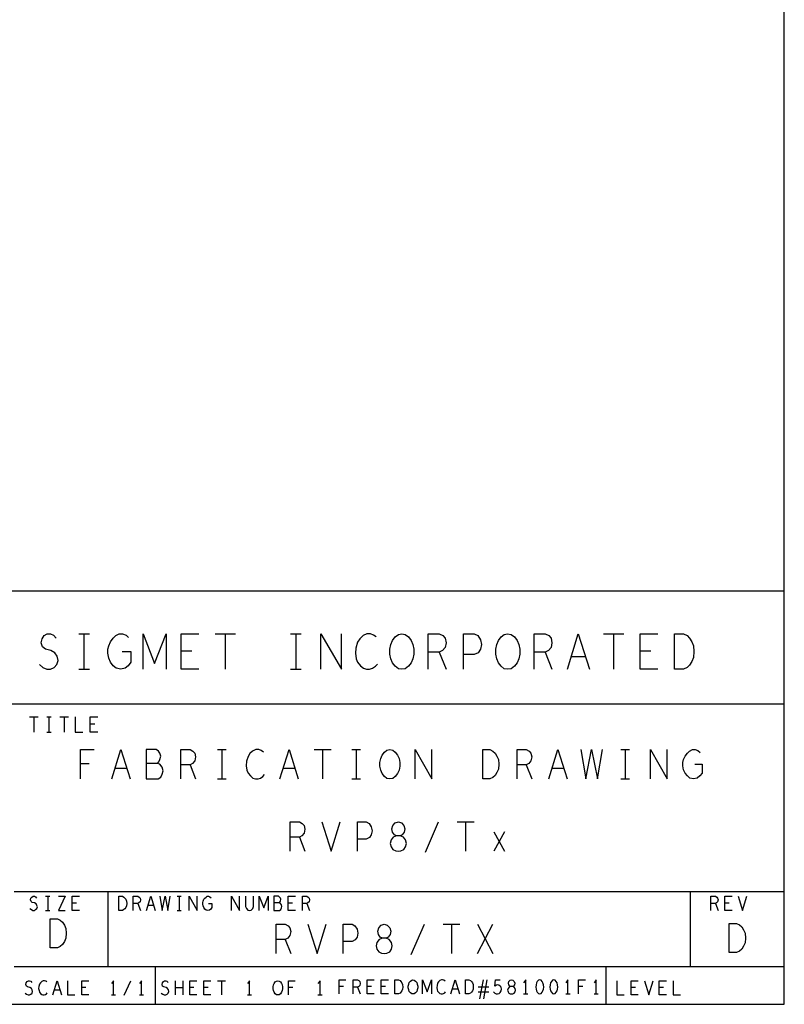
# Model space of a CAD drawing. Extents: x 28 to 61, y 25 to 46.
# Tile 34 of 49: x 56.9 to 61, y 25 to 30.2. Entities that reach past the tile are written whole.
import ezdxf

# ---------------------------------------------------------------- set-up
doc = ezdxf.new("R2010")
doc.units = 0
doc.layers.add('RVP8-TX_D_fab_art', color=2, linetype='CONTINUOUS')

msp = doc.modelspace()

# ---------------------------------------------------------------- linework, layer by layer
at = {"layer": 'RVP8-TX_D_fab_art'}
for points in [[(27.97, 24.965), (60.97, 24.965), (60.97, 45.965), (27.97, 45.965), (27.97, 24.965), (27.97, 24.965)], [(58.933, 26.749), (58.915, 26.752), (58.898, 26.765), (58.884, 26.783), (58.875, 26.805), (58.87, 26.83), (58.87, 26.856), (58.875, 26.881), (58.884, 26.903), (58.898, 26.921), (58.915, 26.934), (58.933, 26.937), (58.952, 26.934), (58.969, 26.921), (58.983, 26.903), (58.992, 26.881), (58.997, 26.856), (58.997, 26.83), (58.992, 26.805), (58.983, 26.783), (58.969, 26.765), (58.952, 26.752), (58.933, 26.749)], [(59.497, 26.749), (59.479, 26.752), (59.462, 26.765), (59.448, 26.783), (59.439, 26.805), (59.434, 26.83), (59.434, 26.856), (59.439, 26.881), (59.448, 26.903), (59.462, 26.921), (59.479, 26.934), (59.497, 26.937), (59.516, 26.934), (59.533, 26.921), (59.547, 26.903), (59.556, 26.881), (59.561, 26.856), (59.561, 26.83), (59.556, 26.805), (59.547, 26.783), (59.533, 26.765), (59.516, 26.752), (59.497, 26.749)], [(60.386, 26.749), (60.386, 26.937), (60.433, 26.937), (60.452, 26.928), (60.466, 26.915), (60.477, 26.896), (60.487, 26.874), (60.489, 26.843), (60.487, 26.812), (60.477, 26.79), (60.466, 26.771), (60.452, 26.758), (60.433, 26.749), (60.386, 26.749)], [(58.87, 26.165), (58.854, 26.168), (58.841, 26.178), (58.829, 26.194), (58.821, 26.212), (58.817, 26.233), (58.817, 26.253), (58.821, 26.274), (58.829, 26.292), (58.841, 26.308), (58.854, 26.318), (58.87, 26.321), (58.886, 26.318), (58.899, 26.308), (58.911, 26.292), (58.919, 26.274), (58.923, 26.253), (58.923, 26.233), (58.919, 26.212), (58.911, 26.194), (58.899, 26.178), (58.886, 26.168), (58.87, 26.165)], [(59.364, 26.165), (59.364, 26.321), (59.403, 26.321), (59.419, 26.313), (59.43, 26.303), (59.44, 26.287), (59.448, 26.269), (59.45, 26.243), (59.448, 26.217), (59.44, 26.199), (59.43, 26.183), (59.419, 26.173), (59.403, 26.165), (59.364, 26.165)], [(58.915, 25.78), (58.929, 25.783), (58.944, 25.79), (58.954, 25.803), (58.958, 25.822), (58.954, 25.84), (58.942, 25.855), (58.925, 25.863), (58.905, 25.863), (58.894, 25.868), (58.884, 25.881), (58.88, 25.9), (58.886, 25.918), (58.899, 25.931), (58.915, 25.936), (58.931, 25.931), (58.944, 25.918), (58.95, 25.9), (58.946, 25.881), (58.936, 25.868), (58.925, 25.863), (58.905, 25.863), (58.888, 25.855), (58.876, 25.84), (58.872, 25.822), (58.876, 25.803), (58.886, 25.79), (58.901, 25.783), (58.915, 25.78)], [(57.427, 25.465), (57.427, 25.54), (57.446, 25.54), (57.454, 25.536), (57.459, 25.531), (57.464, 25.524), (57.468, 25.515), (57.469, 25.502), (57.468, 25.49), (57.464, 25.481), (57.459, 25.474), (57.454, 25.469), (57.446, 25.465), (57.427, 25.465)], [(57.061, 25.265), (57.061, 25.421), (57.1, 25.421), (57.115, 25.413), (57.127, 25.403), (57.137, 25.387), (57.144, 25.369), (57.146, 25.343), (57.144, 25.317), (57.137, 25.299), (57.127, 25.283), (57.115, 25.273), (57.1, 25.265), (57.061, 25.265), (57.061, 25.265)], [(58.84, 25.235), (58.854, 25.238), (58.869, 25.245), (58.879, 25.258), (58.883, 25.277), (58.879, 25.295), (58.867, 25.31), (58.85, 25.318), (58.83, 25.318), (58.819, 25.323), (58.809, 25.336), (58.805, 25.355), (58.811, 25.373), (58.824, 25.386), (58.84, 25.391), (58.856, 25.386), (58.869, 25.373), (58.875, 25.355), (58.871, 25.336), (58.861, 25.323), (58.85, 25.318), (58.83, 25.318), (58.813, 25.31), (58.801, 25.295), (58.797, 25.277), (58.801, 25.258), (58.811, 25.245), (58.826, 25.238), (58.84, 25.235)], [(60.677, 25.24), (60.677, 25.396), (60.716, 25.396), (60.732, 25.388), (60.743, 25.378), (60.753, 25.362), (60.761, 25.344), (60.763, 25.318), (60.761, 25.292), (60.753, 25.274), (60.743, 25.258), (60.732, 25.248), (60.716, 25.24), (60.677, 25.24)], [(58.273, 25.015), (58.266, 25.016), (58.259, 25.021), (58.253, 25.029), (58.25, 25.038), (58.248, 25.048), (58.248, 25.058), (58.25, 25.068), (58.253, 25.076), (58.259, 25.084), (58.266, 25.089), (58.273, 25.09), (58.28, 25.089), (58.287, 25.084), (58.293, 25.076), (58.296, 25.068), (58.298, 25.058), (58.298, 25.048), (58.296, 25.038), (58.293, 25.029), (58.287, 25.021), (58.28, 25.016), (58.273, 25.015)], [(58.897, 25.02), (58.897, 25.095), (58.916, 25.095), (58.924, 25.091), (58.929, 25.086), (58.934, 25.079), (58.938, 25.07), (58.939, 25.057), (58.938, 25.045), (58.934, 25.036), (58.929, 25.029), (58.924, 25.024), (58.916, 25.02), (58.897, 25.02)], [(58.993, 25.02), (58.986, 25.021), (58.979, 25.026), (58.973, 25.034), (58.97, 25.042), (58.968, 25.053), (58.968, 25.062), (58.97, 25.072), (58.973, 25.081), (58.979, 25.089), (58.986, 25.094), (58.993, 25.095), (59, 25.094), (59.007, 25.089), (59.013, 25.081), (59.016, 25.072), (59.018, 25.062), (59.018, 25.053), (59.016, 25.042), (59.013, 25.034), (59.007, 25.026), (59, 25.021), (58.993, 25.02)], [(59.272, 25.02), (59.272, 25.095), (59.291, 25.095), (59.299, 25.091), (59.304, 25.086), (59.309, 25.079), (59.313, 25.07), (59.314, 25.057), (59.313, 25.045), (59.309, 25.036), (59.304, 25.029), (59.299, 25.024), (59.291, 25.02), (59.272, 25.02)], [(59.518, 25.02), (59.525, 25.021), (59.532, 25.025), (59.537, 25.031), (59.539, 25.04), (59.537, 25.049), (59.531, 25.056), (59.523, 25.06), (59.513, 25.06), (59.508, 25.062), (59.503, 25.069), (59.501, 25.077), (59.504, 25.086), (59.511, 25.093), (59.518, 25.095), (59.525, 25.093), (59.532, 25.086), (59.535, 25.077), (59.533, 25.069), (59.528, 25.062), (59.523, 25.06), (59.513, 25.06), (59.505, 25.056), (59.499, 25.049), (59.497, 25.04), (59.499, 25.031), (59.504, 25.025), (59.511, 25.021), (59.518, 25.02)], [(59.668, 25.095), (59.661, 25.093), (59.655, 25.086), (59.651, 25.079), (59.648, 25.069), (59.647, 25.057), (59.648, 25.046), (59.651, 25.036), (59.655, 25.029), (59.661, 25.022), (59.668, 25.02), (59.675, 25.022), (59.681, 25.029), (59.685, 25.036), (59.688, 25.046), (59.689, 25.057), (59.688, 25.069), (59.685, 25.079), (59.681, 25.086), (59.675, 25.093), (59.668, 25.095)], [(59.743, 25.095), (59.736, 25.093), (59.73, 25.086), (59.726, 25.079), (59.723, 25.069), (59.722, 25.057), (59.723, 25.046), (59.726, 25.036), (59.73, 25.029), (59.736, 25.022), (59.743, 25.02), (59.75, 25.022), (59.756, 25.029), (59.76, 25.036), (59.763, 25.046), (59.764, 25.057), (59.763, 25.069), (59.76, 25.079), (59.756, 25.086), (59.75, 25.093), (59.743, 25.095)]]:
    msp.add_lwpolyline(points, close=True, dxfattribs=at)
for points in [[(60.97, 27.165), (54.77, 27.165), (54.77, 24.965)], [(57.004, 26.774), (57.023, 26.758), (57.044, 26.749), (57.063, 26.749), (57.082, 26.758), (57.096, 26.774), (57.103, 26.796), (57.098, 26.818), (57.086, 26.837), (57.065, 26.849), (57.037, 26.856), (57.021, 26.868), (57.014, 26.89), (57.018, 26.912), (57.03, 26.928), (57.046, 26.937), (57.063, 26.937), (57.079, 26.931), (57.093, 26.915)], [(57.213, 26.937), (57.27, 26.937)], [(57.241, 26.937), (57.241, 26.749)], [(57.444, 26.843), (57.491, 26.843), (57.491, 26.787), (57.477, 26.768), (57.46, 26.755), (57.437, 26.749), (57.413, 26.755), (57.397, 26.768), (57.382, 26.787), (57.373, 26.809), (57.368, 26.834), (57.368, 26.856), (57.373, 26.874), (57.382, 26.896), (57.397, 26.915), (57.411, 26.928), (57.429, 26.937), (57.446, 26.937), (57.465, 26.931), (57.479, 26.918)], [(57.556, 26.749), (57.556, 26.937), (57.617, 26.78), (57.679, 26.937), (57.679, 26.749)], [(57.853, 26.749), (57.758, 26.749), (57.758, 26.937), (57.853, 26.937)], [(57.939, 26.937), (58.048, 26.937)], [(57.993, 26.937), (57.993, 26.749)], [(58.341, 26.937), (58.398, 26.937)], [(58.369, 26.937), (58.369, 26.749)], [(58.503, 26.749), (58.503, 26.937), (58.612, 26.749), (58.612, 26.937)], [(58.797, 26.921), (58.783, 26.931), (58.767, 26.937), (58.748, 26.937), (58.727, 26.928), (58.71, 26.912), (58.698, 26.893), (58.689, 26.862), (58.687, 26.834), (58.691, 26.805), (58.698, 26.787), (58.713, 26.768), (58.729, 26.755), (58.745, 26.749), (58.762, 26.749), (58.778, 26.755), (58.793, 26.765), (58.804, 26.777)], [(59.074, 26.749), (59.074, 26.937), (59.133, 26.937), (59.152, 26.928), (59.164, 26.915), (59.169, 26.89), (59.164, 26.865), (59.15, 26.849), (59.133, 26.84), (59.074, 26.84)], [(59.262, 26.749), (59.262, 26.937), (59.319, 26.937), (59.338, 26.928), (59.352, 26.906), (59.357, 26.881), (59.352, 26.856), (59.34, 26.837), (59.319, 26.827), (59.262, 26.827)], [(59.638, 26.749), (59.638, 26.937), (59.697, 26.937), (59.716, 26.928), (59.728, 26.915), (59.733, 26.89), (59.728, 26.865), (59.714, 26.849), (59.697, 26.84), (59.638, 26.84)], [(59.815, 26.749), (59.873, 26.937), (59.932, 26.749)], [(60.007, 26.937), (60.116, 26.937)], [(60.061, 26.937), (60.061, 26.749)], [(60.297, 26.749), (60.202, 26.749), (60.202, 26.937), (60.297, 26.937)], [(57.815, 26.846), (57.758, 26.846)], [(60.259, 26.846), (60.202, 26.846)], [(59.133, 26.84), (59.169, 26.749)], [(59.697, 26.84), (59.733, 26.749)], [(59.911, 26.815), (59.836, 26.815)], [(57.213, 26.749), (57.27, 26.749)], [(58.341, 26.749), (58.398, 26.749)], [(54.77, 26.565), (60.97, 26.565)], [(56.952, 26.495), (56.998, 26.495)], [(56.975, 26.495), (56.975, 26.415)], [(57.043, 26.495), (57.067, 26.495)], [(57.055, 26.495), (57.055, 26.415)], [(57.112, 26.495), (57.158, 26.495)], [(57.135, 26.495), (57.135, 26.415)], [(57.195, 26.495), (57.195, 26.415), (57.235, 26.415)], [(57.315, 26.415), (57.275, 26.415), (57.275, 26.495), (57.315, 26.495)], [(57.299, 26.456), (57.275, 26.456)], [(57.043, 26.415), (57.067, 26.415)], [(57.222, 26.165), (57.222, 26.321), (57.296, 26.321)], [(57.389, 26.165), (57.438, 26.321), (57.487, 26.165)], [(57.633, 26.248), (57.64, 26.256), (57.646, 26.269), (57.65, 26.287), (57.646, 26.303), (57.638, 26.313), (57.625, 26.321), (57.572, 26.321), (57.572, 26.165), (57.637, 26.165), (57.65, 26.175), (57.658, 26.191), (57.662, 26.209), (57.658, 26.227), (57.646, 26.243), (57.633, 26.248), (57.572, 26.248)], [(57.757, 26.165), (57.757, 26.321), (57.806, 26.321), (57.821, 26.313), (57.831, 26.303), (57.835, 26.282), (57.831, 26.261), (57.819, 26.248), (57.806, 26.24), (57.757, 26.24)], [(57.952, 26.321), (57.998, 26.321)], [(57.975, 26.321), (57.975, 26.165)], [(58.197, 26.308), (58.185, 26.316), (58.172, 26.321), (58.156, 26.321), (58.138, 26.313), (58.125, 26.3), (58.115, 26.285), (58.107, 26.259), (58.105, 26.235), (58.109, 26.212), (58.115, 26.196), (58.127, 26.181), (58.14, 26.17), (58.154, 26.165), (58.168, 26.165), (58.181, 26.17), (58.193, 26.178), (58.203, 26.188)], [(58.284, 26.165), (58.333, 26.321), (58.382, 26.165)], [(58.467, 26.321), (58.557, 26.321)], [(58.512, 26.321), (58.512, 26.165)], [(58.668, 26.321), (58.714, 26.321)], [(58.691, 26.321), (58.691, 26.165)], [(59.004, 26.165), (59.004, 26.321), (59.094, 26.165), (59.094, 26.321)], [(59.547, 26.165), (59.547, 26.321), (59.596, 26.321), (59.611, 26.313), (59.621, 26.303), (59.625, 26.282), (59.621, 26.261), (59.609, 26.248), (59.596, 26.24), (59.547, 26.24)], [(59.716, 26.165), (59.765, 26.321), (59.814, 26.165)], [(59.886, 26.321), (59.913, 26.165), (59.944, 26.321), (59.975, 26.165), (60.002, 26.321)], [(60.1, 26.321), (60.146, 26.321)], [(60.123, 26.321), (60.123, 26.165)], [(60.257, 26.165), (60.257, 26.321), (60.347, 26.165), (60.347, 26.321)], [(60.493, 26.243), (60.532, 26.243), (60.532, 26.196), (60.52, 26.181), (60.506, 26.17), (60.487, 26.165), (60.467, 26.17), (60.454, 26.181), (60.442, 26.196), (60.434, 26.214), (60.43, 26.235), (60.43, 26.253), (60.434, 26.269), (60.442, 26.287), (60.454, 26.303), (60.465, 26.313), (60.481, 26.321), (60.495, 26.321), (60.51, 26.316), (60.522, 26.305)], [(57.269, 26.246), (57.222, 26.246)], [(57.469, 26.22), (57.407, 26.22)], [(57.806, 26.24), (57.835, 26.165)], [(58.364, 26.22), (58.302, 26.22)], [(59.596, 26.24), (59.625, 26.165)], [(59.796, 26.22), (59.734, 26.22)], [(57.952, 26.165), (57.998, 26.165)], [(58.668, 26.165), (58.714, 26.165)], [(60.1, 26.165), (60.146, 26.165)], [(58.339, 25.78), (58.339, 25.936), (58.388, 25.936), (58.403, 25.928), (58.413, 25.918), (58.417, 25.897), (58.413, 25.876), (58.401, 25.863), (58.388, 25.855), (58.339, 25.855)], [(58.508, 25.936), (58.557, 25.78), (58.606, 25.936)], [(58.697, 25.78), (58.697, 25.936), (58.744, 25.936), (58.759, 25.928), (58.771, 25.91), (58.775, 25.889), (58.771, 25.868), (58.761, 25.853), (58.744, 25.845), (58.697, 25.845)], [(59.059, 25.775), (59.129, 25.936)], [(59.228, 25.936), (59.318, 25.936)], [(59.273, 25.936), (59.273, 25.78)], [(58.388, 25.855), (58.417, 25.78)], [(59.423, 25.884), (59.481, 25.78)], [(59.481, 25.884), (59.423, 25.78)], [(56.87, 25.565), (60.97, 25.565)], [(56.953, 25.475), (56.961, 25.469), (56.969, 25.465), (56.977, 25.465), (56.984, 25.469), (56.99, 25.475), (56.993, 25.484), (56.991, 25.492), (56.986, 25.5), (56.978, 25.505), (56.966, 25.508), (56.96, 25.512), (56.957, 25.521), (56.959, 25.53), (56.964, 25.536), (56.97, 25.54), (56.977, 25.54), (56.983, 25.538), (56.989, 25.531)], [(57.037, 25.54), (57.059, 25.54)], [(57.048, 25.54), (57.048, 25.465)], [(57.105, 25.54), (57.141, 25.54), (57.105, 25.465), (57.141, 25.465)], [(57.217, 25.465), (57.179, 25.465), (57.179, 25.54), (57.217, 25.54)], [(57.37, 25.165), (57.37, 25.565)], [(57.504, 25.465), (57.504, 25.54), (57.528, 25.54), (57.535, 25.536), (57.54, 25.531), (57.542, 25.521), (57.54, 25.511), (57.534, 25.505), (57.528, 25.501), (57.504, 25.501)], [(57.575, 25.465), (57.598, 25.54), (57.621, 25.465)], [(57.645, 25.54), (57.658, 25.465), (57.673, 25.54), (57.688, 25.465), (57.701, 25.54)], [(57.737, 25.54), (57.759, 25.54)], [(57.748, 25.54), (57.748, 25.465)], [(57.802, 25.465), (57.802, 25.54), (57.844, 25.465), (57.844, 25.54)], [(57.904, 25.502), (57.922, 25.502), (57.922, 25.48), (57.917, 25.472), (57.91, 25.467), (57.901, 25.465), (57.891, 25.467), (57.885, 25.472), (57.879, 25.48), (57.876, 25.489), (57.874, 25.499), (57.874, 25.508), (57.876, 25.515), (57.879, 25.524), (57.885, 25.531), (57.891, 25.536), (57.898, 25.54), (57.905, 25.54), (57.912, 25.538), (57.918, 25.532)], [(58.027, 25.465), (58.027, 25.54), (58.069, 25.465), (58.069, 25.54)], [(58.102, 25.54), (58.102, 25.486), (58.106, 25.475), (58.114, 25.467), (58.123, 25.465), (58.132, 25.467), (58.14, 25.475), (58.144, 25.486), (58.144, 25.54)], [(58.174, 25.465), (58.174, 25.54), (58.198, 25.478), (58.222, 25.54), (58.222, 25.465)], [(58.28, 25.505), (58.284, 25.509), (58.287, 25.515), (58.289, 25.524), (58.287, 25.531), (58.283, 25.536), (58.277, 25.54), (58.252, 25.54), (58.252, 25.465), (58.282, 25.465), (58.289, 25.47), (58.293, 25.478), (58.294, 25.486), (58.293, 25.495), (58.287, 25.502), (58.28, 25.505), (58.252, 25.505)], [(58.367, 25.465), (58.329, 25.465), (58.329, 25.54), (58.367, 25.54)], [(58.404, 25.465), (58.404, 25.54), (58.428, 25.54), (58.435, 25.536), (58.44, 25.531), (58.442, 25.521), (58.44, 25.511), (58.434, 25.505), (58.428, 25.501), (58.404, 25.501)], [(60.47, 25.165), (60.47, 25.565)], [(60.579, 25.465), (60.579, 25.54), (60.603, 25.54), (60.61, 25.536), (60.615, 25.531), (60.617, 25.521), (60.615, 25.511), (60.609, 25.505), (60.603, 25.501), (60.579, 25.501)], [(60.692, 25.465), (60.654, 25.465), (60.654, 25.54), (60.692, 25.54)], [(60.725, 25.54), (60.748, 25.465), (60.771, 25.54)], [(57.202, 25.504), (57.179, 25.504)], [(57.528, 25.501), (57.542, 25.465)], [(57.613, 25.491), (57.583, 25.491)], [(58.352, 25.504), (58.329, 25.504)], [(58.428, 25.501), (58.442, 25.465)], [(60.603, 25.501), (60.617, 25.465)], [(60.677, 25.504), (60.654, 25.504)], [(57.037, 25.465), (57.059, 25.465)], [(57.737, 25.465), (57.759, 25.465)], [(58.264, 25.235), (58.264, 25.391), (58.313, 25.391), (58.328, 25.383), (58.338, 25.373), (58.342, 25.352), (58.338, 25.331), (58.326, 25.318), (58.313, 25.31), (58.264, 25.31)], [(58.433, 25.391), (58.482, 25.235), (58.531, 25.391)], [(58.622, 25.235), (58.622, 25.391), (58.669, 25.391), (58.684, 25.383), (58.696, 25.365), (58.7, 25.344), (58.696, 25.323), (58.686, 25.308), (58.669, 25.3), (58.622, 25.3)], [(58.984, 25.23), (59.054, 25.391)], [(59.153, 25.391), (59.243, 25.391)], [(59.198, 25.391), (59.198, 25.235)], [(59.336, 25.235), (59.418, 25.391)], [(59.336, 25.391), (59.418, 25.235)], [(58.313, 25.31), (58.342, 25.235)], [(60.97, 25.165), (56.87, 25.165)], [(57.62, 25.165), (57.62, 24.965)], [(60.02, 25.165), (60.02, 24.965)], [(56.928, 25.025), (56.936, 25.019), (56.944, 25.015), (56.952, 25.015), (56.959, 25.019), (56.965, 25.025), (56.968, 25.034), (56.966, 25.042), (56.961, 25.05), (56.953, 25.055), (56.941, 25.058), (56.935, 25.062), (56.932, 25.071), (56.934, 25.08), (56.939, 25.086), (56.945, 25.09), (56.952, 25.09), (56.958, 25.088), (56.964, 25.081)], [(57.044, 25.084), (57.038, 25.088), (57.031, 25.09), (57.024, 25.09), (57.016, 25.086), (57.009, 25.08), (57.004, 25.072), (57.001, 25.06), (57, 25.049), (57.002, 25.038), (57.004, 25.03), (57.01, 25.022), (57.016, 25.017), (57.023, 25.015), (57.03, 25.015), (57.036, 25.017), (57.042, 25.021), (57.046, 25.026)], [(57.075, 25.015), (57.098, 25.09), (57.121, 25.015)], [(57.154, 25.09), (57.154, 25.015), (57.192, 25.015)], [(57.267, 25.015), (57.229, 25.015), (57.229, 25.09), (57.267, 25.09)], [(57.398, 25.015), (57.398, 25.09), (57.387, 25.075)], [(57.456, 25.013), (57.49, 25.09)], [(57.548, 25.015), (57.548, 25.09), (57.537, 25.075)], [(57.653, 25.025), (57.661, 25.019), (57.669, 25.015), (57.677, 25.015), (57.684, 25.019), (57.69, 25.025), (57.693, 25.034), (57.691, 25.042), (57.686, 25.05), (57.678, 25.055), (57.666, 25.058), (57.66, 25.062), (57.657, 25.071), (57.659, 25.08), (57.664, 25.086), (57.67, 25.09), (57.677, 25.09), (57.683, 25.088), (57.689, 25.081)], [(57.728, 25.015), (57.728, 25.09)], [(57.768, 25.09), (57.768, 25.015)], [(57.842, 25.015), (57.804, 25.015), (57.804, 25.09), (57.842, 25.09)], [(57.917, 25.015), (57.879, 25.015), (57.879, 25.09), (57.917, 25.09)], [(57.952, 25.09), (57.994, 25.09)], [(57.973, 25.09), (57.973, 25.015)], [(58.123, 25.015), (58.123, 25.09), (58.112, 25.075)], [(58.33, 25.015), (58.33, 25.09), (58.366, 25.09)], [(58.498, 25.015), (58.498, 25.09), (58.487, 25.075)], [(58.6, 25.02), (58.6, 25.095), (58.636, 25.095)], [(58.674, 25.02), (58.674, 25.095), (58.698, 25.095), (58.705, 25.091), (58.71, 25.086), (58.712, 25.076), (58.71, 25.066), (58.704, 25.06), (58.698, 25.056), (58.674, 25.056)], [(58.787, 25.02), (58.749, 25.02), (58.749, 25.095), (58.787, 25.095)], [(58.862, 25.02), (58.824, 25.02), (58.824, 25.095), (58.862, 25.095)], [(59.044, 25.02), (59.044, 25.095), (59.068, 25.032), (59.092, 25.095), (59.092, 25.02)], [(59.164, 25.089), (59.158, 25.093), (59.151, 25.095), (59.144, 25.095), (59.136, 25.091), (59.129, 25.085), (59.124, 25.077), (59.121, 25.065), (59.12, 25.054), (59.122, 25.042), (59.124, 25.035), (59.13, 25.027), (59.136, 25.022), (59.143, 25.02), (59.15, 25.02), (59.156, 25.022), (59.162, 25.026), (59.166, 25.031)], [(59.195, 25.02), (59.218, 25.095), (59.241, 25.02)], [(59.349, 24.995), (59.368, 25.095)], [(59.387, 25.095), (59.368, 24.995)], [(59.422, 25.031), (59.428, 25.025), (59.435, 25.021), (59.443, 25.02), (59.451, 25.022), (59.458, 25.027), (59.463, 25.036), (59.464, 25.046), (59.462, 25.056), (59.457, 25.062), (59.45, 25.067), (59.444, 25.069), (59.437, 25.067), (59.429, 25.062), (59.432, 25.095), (59.457, 25.095)], [(59.593, 25.02), (59.593, 25.095), (59.582, 25.08)], [(59.818, 25.02), (59.818, 25.095), (59.807, 25.08)], [(59.875, 25.02), (59.875, 25.095), (59.911, 25.095)], [(59.968, 25.02), (59.968, 25.095), (59.957, 25.08)], [(60.079, 25.09), (60.079, 25.015), (60.117, 25.015)], [(60.192, 25.015), (60.154, 25.015), (60.154, 25.09), (60.192, 25.09)], [(60.225, 25.09), (60.248, 25.015), (60.271, 25.09)], [(60.342, 25.015), (60.304, 25.015), (60.304, 25.09), (60.342, 25.09)], [(60.379, 25.09), (60.379, 25.015), (60.417, 25.015)], [(57.113, 25.041), (57.083, 25.041)], [(57.252, 25.054), (57.229, 25.054)], [(57.387, 25.015), (57.409, 25.015)], [(57.537, 25.015), (57.559, 25.015)], [(57.768, 25.052), (57.728, 25.052)], [(57.827, 25.054), (57.804, 25.054)], [(57.902, 25.054), (57.879, 25.054)], [(58.112, 25.015), (58.134, 25.015)], [(58.353, 25.054), (58.33, 25.054)], [(58.487, 25.015), (58.509, 25.015)], [(58.623, 25.059), (58.6, 25.059)], [(58.698, 25.056), (58.712, 25.02)], [(58.772, 25.059), (58.749, 25.059)], [(58.847, 25.059), (58.824, 25.059)], [(59.233, 25.046), (59.203, 25.046)], [(59.396, 25.057), (59.34, 25.057)], [(59.34, 25.032), (59.396, 25.032)], [(59.582, 25.02), (59.604, 25.02)], [(59.807, 25.02), (59.829, 25.02)], [(59.898, 25.059), (59.875, 25.059)], [(59.957, 25.02), (59.979, 25.02)], [(60.177, 25.054), (60.154, 25.054)], [(60.327, 25.054), (60.304, 25.054)]]:
    msp.add_lwpolyline(points, dxfattribs=at)

doc.saveas('drawing.dxf')
